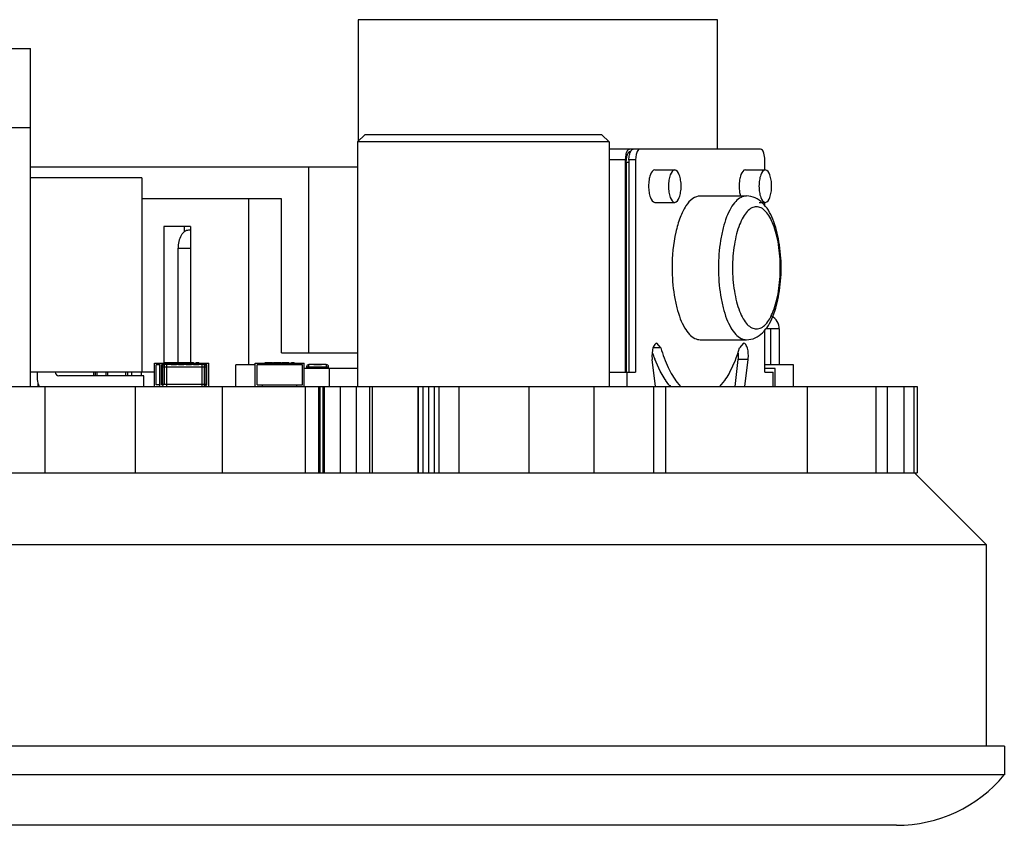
# Model space of a CAD drawing. Header units: inches. Extents: x 398 to 599, y 40 to 151.
# Tile 9 of 100: x 461 to 474, y 140 to 151. Entities that reach past the tile are written whole.
import ezdxf

# ---------------------------------------------------------------- set-up
doc = ezdxf.new("R2010")
doc.units = ezdxf.units.IN
doc.header["$LTSCALE"] = 1.21
doc.header["$MEASUREMENT"] = 0
doc.layers.get('0').update_dxf_attribs({"linetype": 'CONTINUOUS'})

msp = doc.modelspace()

# ---------------------------------------------------------------- linework, layer by layer
at = {"color": 7, "linetype": 'Continuous'}
for p, q in [((470.422, 150.955), (465.422, 150.955)), ((465.422, 150.955), (465.422, 149.265)), ((470.422, 149.155), (470.422, 150.955)), ((458.812, 150.555), (460.862, 150.555)), ((460.862, 145.855), (460.862, 150.555)), ((459.787, 149.455), (460.862, 149.455)), ((465.412, 149.255), (465.512, 149.355)), ((468.812, 149.355), (465.512, 149.355)), ((468.912, 149.255), (468.812, 149.355)), ((468.912, 149.255), (465.412, 149.255)), ((465.412, 149.255), (465.412, 145.855)), ((468.912, 149.255), (468.912, 145.855)), ((471.02, 149.155), (468.912, 149.155)), ((469.14, 149.005), (469.148, 149.08)), ((469.193, 149.154), (469.198, 149.155)), ((469.215, 149.128), (469.219, 149.135)), ((469.243, 149.154), (469.248, 149.155)), ((469.289, 149.08), (469.281, 149.005)), ((471.034, 149.151), (471.02, 149.155)), ((469.14, 149.005), (468.912, 149.005)), ((469.14, 146.055), (469.14, 149.005)), ((469.151, 148.976), (469.159, 149.051)), ((469.151, 148.976), (469.189, 148.976)), ((469.151, 148.976), (469.151, 146.055)), ((469.281, 149.005), (469.189, 149.005)), ((469.189, 149.005), (469.189, 146.055)), ((469.281, 149.005), (469.281, 146.055)), ((471.079, 148.867), (471.079, 149.005)), ((465.412, 148.905), (460.862, 148.905)), ((464.734, 146.323), (464.734, 148.905)), ((469.55, 148.867), (469.827, 148.867)), ((470.81, 148.867), (471.086, 148.867)), ((462.412, 148.755), (460.862, 148.755)), ((462.412, 148.755), (462.412, 146.055)), ((464.355, 148.464), (462.412, 148.464)), ((463.896, 148.464), (463.896, 146.155)), ((464.355, 146.323), (464.355, 148.464)), ((469.55, 148.415), (469.827, 148.415)), ((470.18, 148.505), (470.825, 148.505)), ((470.999, 148.415), (471.086, 148.415)), ((471.079, 148.371), (471.079, 148.415)), ((463.088, 148.08), (462.719, 148.08)), ((462.719, 148.08), (462.719, 146.18)), ((463.006, 148.008), (463.006, 148.08)), ((463.088, 148.027), (463.059, 148.027)), ((463.088, 148.08), (463.088, 146.19)), ((462.916, 147.777), (463.088, 147.777)), ((462.916, 146.19), (462.916, 147.777)), ((471.079, 146.055), (471.079, 146.639)), ((471.28, 146.655), (471.087, 146.655)), ((471.165, 146.155), (471.165, 146.655)), ((471.28, 146.655), (471.28, 146.155)), ((469.631, 146.391), (469.578, 146.457)), ((470.18, 146.505), (470.825, 146.505)), ((470.782, 146.457), (470.729, 146.391)), ((464.355, 146.323), (465.412, 146.323)), ((469.631, 146.391), (469.527, 146.391)), ((462.586, 146.18), (463.342, 146.18)), ((462.586, 145.855), (462.586, 146.18)), ((462.636, 146.18), (462.636, 146.155)), ((462.662, 145.855), (462.662, 146.18)), ((462.712, 146.18), (462.712, 146.155)), ((462.722, 146.19), (463.131, 146.19)), ((462.722, 146.18), (462.722, 146.19)), ((462.762, 146.16), (462.762, 146.18)), ((462.772, 146.18), (462.772, 146.19)), ((462.798, 146.18), (462.798, 146.19)), ((462.848, 146.18), (462.848, 146.19)), ((462.9, 146.18), (462.9, 146.19)), ((462.914, 146.18), (462.914, 146.19)), ((463.015, 146.18), (463.015, 146.19)), ((463.029, 146.18), (463.029, 146.19)), ((463.079, 146.18), (463.079, 146.19)), ((463.131, 146.18), (463.131, 146.19)), ((463.167, 146.19), (463.204, 146.19)), ((463.167, 146.18), (463.167, 146.19)), ((463.19, 146.18), (463.19, 146.19)), ((463.204, 146.18), (463.204, 146.19)), ((463.242, 146.16), (463.242, 146.18)), ((463.292, 146.18), (463.292, 146.155)), ((463.342, 145.855), (463.342, 146.18)), ((463.99, 146.18), (464.67, 146.18)), ((463.99, 145.855), (463.99, 146.18)), ((464.04, 146.18), (464.04, 146.155)), ((464.09, 146.155), (464.09, 146.18)), ((464.126, 146.19), (464.228, 146.19)), ((464.126, 146.18), (464.126, 146.19)), ((464.176, 146.18), (464.176, 146.19)), ((464.228, 146.18), (464.228, 146.19)), ((464.241, 146.19), (464.343, 146.19)), ((464.241, 146.18), (464.241, 146.19)), ((464.343, 146.18), (464.343, 146.19)), ((464.357, 146.19), (464.458, 146.19)), ((464.357, 146.18), (464.357, 146.19)), ((464.407, 146.18), (464.407, 146.19)), ((464.458, 146.18), (464.458, 146.19)), ((464.495, 146.19), (464.532, 146.19)), ((464.495, 146.18), (464.495, 146.19)), ((464.518, 146.18), (464.518, 146.19)), ((464.532, 146.18), (464.532, 146.19)), ((464.57, 146.155), (464.57, 146.18)), ((464.62, 146.18), (464.62, 146.155)), ((464.67, 145.855), (464.67, 146.18)), ((469.557, 145.855), (469.512, 146.231)), ((469.623, 146.068), (469.547, 146.237)), ((470.665, 145.855), (470.71, 146.231)), ((470.848, 146.231), (470.71, 146.231)), ((470.803, 145.855), (470.848, 146.231)), ((462.412, 146.055), (460.862, 146.055)), ((460.957, 146.055), (460.957, 145.955)), ((461.742, 146.005), (461.742, 146.055)), ((461.767, 146.005), (461.767, 146.055)), ((461.785, 146.055), (461.785, 146.005)), ((461.91, 146.055), (461.91, 146.005)), ((461.94, 146.005), (461.94, 146.055)), ((462.184, 146.055), (462.184, 146.005)), ((462.215, 146.005), (462.215, 146.055)), ((462.215, 146.005), (462.215, 146.055)), ((462.269, 146.055), (462.269, 146.005)), ((462.4, 146.055), (462.4, 146.005)), ((462.412, 146.06), (462.586, 146.06)), ((462.662, 146.155), (462.611, 146.155)), ((462.611, 145.88), (462.611, 146.155)), ((462.712, 146.155), (462.687, 146.155)), ((462.687, 145.88), (462.687, 146.155)), ((462.697, 146.129), (463.307, 146.129)), ((462.697, 146.129), (462.697, 145.885)), ((463.277, 146.16), (462.728, 146.16)), ((462.728, 145.885), (462.728, 146.16)), ((462.758, 145.855), (462.758, 146.16)), ((462.821, 146.162), (462.895, 146.162)), ((462.821, 146.162), (462.821, 146.16)), ((462.858, 146.162), (462.858, 146.16)), ((462.895, 146.16), (462.895, 146.162)), ((462.919, 146.162), (462.996, 146.162)), ((462.919, 146.162), (462.919, 146.16)), ((462.996, 146.162), (462.996, 146.16)), ((463.026, 146.162), (463.1, 146.162)), ((463.026, 146.162), (463.026, 146.16)), ((463.063, 146.162), (463.063, 146.16)), ((463.1, 146.16), (463.1, 146.162)), ((463.128, 146.162), (463.202, 146.162)), ((463.128, 146.162), (463.128, 146.16)), ((463.139, 146.16), (463.139, 146.162)), ((463.191, 146.162), (463.191, 146.16)), ((463.202, 146.162), (463.202, 146.16)), ((463.246, 146.16), (463.246, 145.855)), ((463.277, 146.16), (463.277, 145.855)), ((463.317, 146.155), (463.293, 146.155)), ((463.307, 145.885), (463.307, 146.129)), ((463.317, 145.88), (463.317, 146.155)), ((463.99, 146.155), (463.717, 146.155)), ((463.717, 145.855), (463.717, 146.155)), ((463.99, 146.156), (463.902, 146.156)), ((463.902, 146.156), (463.902, 146.155)), ((463.963, 146.156), (463.963, 146.155)), ((464.645, 146.155), (464.015, 146.155)), ((464.015, 145.88), (464.015, 146.155)), ((464.645, 145.88), (464.645, 146.155)), ((465.412, 146.105), (464.67, 146.106)), ((464.704, 146.129), (465.009, 146.129)), ((464.704, 146.129), (464.704, 146.106)), ((464.978, 146.16), (464.735, 146.16)), ((464.735, 146.106), (464.735, 146.16)), ((464.806, 146.162), (464.913, 146.162)), ((464.806, 146.162), (464.806, 146.16)), ((464.808, 146.162), (464.808, 146.16)), ((464.816, 146.162), (464.816, 146.16)), ((464.825, 146.16), (464.825, 146.162)), ((464.913, 146.162), (464.913, 146.16)), ((464.978, 146.16), (464.978, 146.106)), ((465.009, 146.106), (465.009, 146.129)), ((465.02, 145.856), (465.02, 146.106)), ((468.912, 146.055), (469.281, 146.055)), ((469.164, 145.855), (469.164, 146.055)), ((469.691, 145.954), (469.623, 146.068)), ((471.479, 146.155), (471.079, 146.155)), ((471.222, 146.106), (471.079, 146.106)), ((471.079, 146.055), (471.196, 146.055)), ((471.196, 145.855), (471.196, 146.055)), ((471.222, 145.856), (471.222, 146.106)), ((471.479, 145.855), (471.479, 146.155)), ((462.437, 146.005), (461.257, 146.005)), ((462.437, 145.855), (462.437, 146.005)), ((469.745, 145.881), (469.699, 145.942)), ((469.861, 145.909), (469.906, 145.855)), ((470.454, 145.855), (470.523, 145.941)), ((429.675, 145.855), (473.198, 145.855)), ((460.966, 145.896), (460.966, 145.855)), ((461.062, 145.855), (461.062, 144.655)), ((462.317, 145.855), (462.317, 144.655)), ((462.662, 145.88), (462.611, 145.88)), ((462.698, 145.88), (462.687, 145.88)), ((463.307, 145.885), (462.697, 145.885)), ((463.307, 145.88), (463.317, 145.88)), ((463.527, 145.855), (463.527, 144.655)), ((464.015, 145.88), (464.645, 145.88)), ((464.09, 145.855), (464.09, 145.88)), ((464.57, 145.855), (464.57, 145.88)), ((464.684, 145.855), (464.684, 144.655)), ((464.869, 145.855), (464.869, 144.655)), ((464.887, 145.855), (464.887, 144.655)), ((464.931, 145.855), (464.931, 144.655)), ((464.946, 145.855), (464.946, 144.655)), ((465.172, 145.855), (465.172, 144.655)), ((465.391, 145.855), (465.391, 144.655)), ((465.579, 145.855), (465.579, 144.655)), ((465.617, 145.855), (465.617, 144.655)), ((466.25, 145.855), (466.25, 144.655)), ((466.257, 145.855), (466.257, 144.655)), ((466.323, 145.855), (466.323, 144.655)), ((466.401, 145.855), (466.401, 144.655)), ((466.479, 145.855), (466.479, 144.655)), ((466.542, 145.855), (466.542, 144.655)), ((466.824, 145.855), (466.824, 144.655)), ((467.798, 145.855), (467.798, 144.655)), ((468.701, 145.855), (468.701, 144.655)), ((469.531, 145.855), (469.531, 144.655)), ((469.699, 145.855), (469.699, 144.655)), ((471.67, 145.855), (471.67, 144.655)), ((472.622, 145.855), (472.622, 144.655)), ((472.78, 145.855), (472.78, 144.655)), ((473.012, 145.855), (473.012, 144.655)), ((473.152, 145.855), (473.152, 144.655)), ((473.198, 145.855), (473.198, 144.655)), ((429.675, 144.655), (473.198, 144.655)), ((456.369, 144.655), (463.519, 144.655)), ((466.327, 144.655), (468.247, 144.655)), ((472.551, 144.655), (472.622, 144.655)), ((473.162, 144.655), (474.162, 143.655)), ((474.162, 143.655), (428.662, 143.655)), ((474.162, 140.855), (474.162, 143.655)), ((474.412, 140.855), (428.412, 140.855)), ((474.412, 140.855), (474.412, 140.455)), ((474.412, 140.455), (428.412, 140.455)), ((472.912, 139.755), (429.912, 139.755))]:
    msp.add_line(p, q, dxfattribs=at)
at = {"color": 4, "linetype": 'Continuous'}
for p, q in [((463.519, 144.655), (466.327, 144.655)), ((468.247, 144.655), (472.551, 144.655))]:
    msp.add_line(p, q, dxfattribs=at)
at = {"color": 7, "linetype": 'Continuous'}
for centre, radius, start, end in [((471.08, 146.655), 0.2, 0, 62.5836), ((471.553, 147.02), 2.153, 198.9392, 201.3392), ((461.257, 146.055), 0.05, 180, 270), ((462.728, 146.129), 0.0305, 90, 180), ((463.277, 146.129), 0.0305, 0, 90), ((464.735, 146.129), 0.0305, 90, 180), ((464.978, 146.129), 0.0305, 0, 90), ((461.157, 145.955), 0.2, 180, 210.4585), ((470.519, 146.512), 0.998, 213.9564, 214.8102), ((462.728, 145.885), 0.0305, 180, 258.75), ((463.277, 145.885), 0.0305, 270, 0), ((470.303, 146.346), 0.727, 219.8245, 222.5686), ((472.912, 141.712), 1.957, 270, 320.0338)]:
    msp.add_arc(centre, radius, start, end, dxfattribs=at)
for points, knots in [([(469.148, 149.08), (469.149, 149.085), (469.154, 149.104), (469.161, 149.123), (469.169, 149.135)], [0, 0, 0, 0, 0.285559, 1, 1, 1, 1]), ([(469.159, 149.051), (469.16, 149.057), (469.165, 149.076), (469.173, 149.094), (469.181, 149.106)], [0, 0, 0, 0, 0.285572, 1, 1, 1, 1]), ([(469.169, 149.135), (469.171, 149.137), (469.177, 149.145), (469.186, 149.152), (469.193, 149.154)], [0, 0, 0, 0, 0.295652, 1, 1, 1, 1]), ([(469.181, 149.106), (469.183, 149.109), (469.19, 149.119), (469.202, 149.126), (469.21, 149.126)], [0, 0, 0, 0, 0.305591, 1, 1, 1, 1]), ([(469.189, 149.005), (469.189, 149.028), (469.193, 149.071), (469.205, 149.112), (469.215, 149.128)], [0, 0, 0, 0, 0.551822, 1, 1, 1, 1]), ([(469.219, 149.135), (469.22, 149.137), (469.227, 149.145), (469.235, 149.152), (469.243, 149.154)], [0, 0, 0, 0, 0.295645, 1, 1, 1, 1]), ([(469.34, 149.155), (469.328, 149.155), (469.301, 149.129), (469.294, 149.099), (469.289, 149.08)], [0, 0, 0, 0, 0.376097, 1, 1, 1, 1]), ([(471.079, 149.005), (471.079, 149.036), (471.073, 149.086), (471.052, 149.14), (471.034, 149.151)], [0, 0, 0, 0, 0.601023, 1, 1, 1, 1]), ([(469.55, 148.867), (469.52, 148.867), (469.484, 148.803), (469.467, 148.725), (469.462, 148.67), (469.462, 148.641)], [0, 0, 0, 0, 0.358987, 0.660677, 1, 1, 1, 1]), ([(469.827, 148.867), (469.796, 148.867), (469.76, 148.801), (469.744, 148.725), (469.738, 148.67), (469.738, 148.641)], [0, 0, 0, 0, 0.361528, 0.664999, 1, 1, 1, 1]), ([(469.915, 148.641), (469.915, 148.67), (469.91, 148.725), (469.893, 148.801), (469.857, 148.867), (469.827, 148.867)], [0, 0, 0, 0, 0.335001, 0.638472, 1, 1, 1, 1]), ([(470.81, 148.867), (470.78, 148.867), (470.743, 148.803), (470.727, 148.725), (470.722, 148.67), (470.722, 148.641)], [0, 0, 0, 0, 0.358987, 0.660677, 1, 1, 1, 1]), ([(471.086, 148.867), (471.056, 148.867), (471.02, 148.801), (471.003, 148.725), (470.998, 148.67), (470.998, 148.641)], [0, 0, 0, 0, 0.361528, 0.664999, 1, 1, 1, 1]), ([(471.174, 148.641), (471.174, 148.67), (471.169, 148.725), (471.152, 148.801), (471.117, 148.867), (471.086, 148.867)], [0, 0, 0, 0, 0.335001, 0.638472, 1, 1, 1, 1]), ([(469.462, 148.641), (469.462, 148.613), (469.467, 148.557), (469.484, 148.48), (469.52, 148.415), (469.55, 148.415)], [0, 0, 0, 0, 0.339323, 0.641013, 1, 1, 1, 1]), ([(469.738, 148.641), (469.738, 148.613), (469.744, 148.558), (469.76, 148.481), (469.796, 148.416), (469.827, 148.416)], [0, 0, 0, 0, 0.335001, 0.638472, 1, 1, 1, 1]), ([(469.827, 148.416), (469.857, 148.416), (469.893, 148.481), (469.91, 148.558), (469.915, 148.613), (469.915, 148.641)], [0, 0, 0, 0, 0.361528, 0.664999, 1, 1, 1, 1]), ([(470.722, 148.641), (470.722, 148.629), (470.723, 148.581), (470.731, 148.533), (470.741, 148.5)], [0, 0, 0, 0, 0.261777, 1, 1, 1, 1]), ([(470.998, 148.641), (470.998, 148.613), (471.003, 148.558), (471.02, 148.481), (471.056, 148.416), (471.086, 148.416)], [0, 0, 0, 0, 0.335001, 0.638472, 1, 1, 1, 1]), ([(471.086, 148.416), (471.117, 148.416), (471.152, 148.481), (471.169, 148.558), (471.174, 148.613), (471.174, 148.641)], [0, 0, 0, 0, 0.361528, 0.664999, 1, 1, 1, 1]), ([(470.18, 148.504), (470.144, 148.504), (470.061, 148.472), (470.007, 148.405), (469.981, 148.366)], [0, 0, 0, 0, 0.435577, 1, 1, 1, 1]), ([(470.825, 148.504), (470.798, 148.504), (470.741, 148.489), (470.666, 148.426), (470.6, 148.331), (470.543, 148.207), (470.495, 148.055), (470.448, 147.82), (470.434, 147.632), (470.434, 147.505)], [0, 0, 0, 0, 0.068724, 0.149678, 0.249801, 0.370252, 0.509789, 0.665307, 1, 1, 1, 1]), ([(471.307, 147.505), (471.307, 147.627), (471.287, 147.856), (471.222, 148.127), (471.134, 148.306), (471.052, 148.409), (470.949, 148.485), (470.866, 148.505), (470.825, 148.505)], [0, 0, 0, 0, 0.302833, 0.571433, 0.687136, 0.794789, 0.897594, 1, 1, 1, 1]), ([(469.981, 148.366), (469.949, 148.316), (469.892, 148.197), (469.811, 147.91), (469.789, 147.671), (469.789, 147.505)], [0, 0, 0, 0, 0.199628, 0.441595, 1, 1, 1, 1]), ([(471.295, 147.505), (471.295, 147.613), (471.283, 147.772), (471.242, 147.973), (471.202, 148.101), (471.153, 148.208), (471.097, 148.288), (471.034, 148.341), (470.962, 148.36), (470.891, 148.341), (470.828, 148.288), (470.772, 148.207), (470.723, 148.101), (470.683, 147.972), (470.642, 147.772), (470.63, 147.613), (470.63, 147.505)], [0, 0, 0, 0, 0.16736, 0.245135, 0.314917, 0.375145, 0.42521, 0.465689, 0.500049, 0.534424, 0.574916, 0.625004, 0.68525, 0.754992, 0.832702, 1, 1, 1, 1]), ([(463.059, 148.027), (463.05, 148.027), (463.03, 148.024), (463.002, 148.009), (462.978, 147.985), (462.948, 147.941), (462.922, 147.871), (462.916, 147.809), (462.916, 147.777)], [0, 0, 0, 0, 0.090452, 0.187444, 0.295434, 0.416317, 0.693114, 1, 1, 1, 1]), ([(469.789, 147.505), (469.789, 147.377), (469.804, 147.19), (469.851, 146.955), (469.898, 146.803), (469.956, 146.678), (470.022, 146.583), (470.096, 146.521), (470.154, 146.506), (470.18, 146.506)], [0, 0, 0, 0, 0.334693, 0.49021, 0.629747, 0.750198, 0.850321, 0.931276, 1, 1, 1, 1]), ([(470.434, 147.505), (470.434, 147.377), (470.448, 147.19), (470.495, 146.955), (470.543, 146.803), (470.6, 146.678), (470.666, 146.583), (470.741, 146.521), (470.798, 146.506), (470.825, 146.506)], [0, 0, 0, 0, 0.334693, 0.49021, 0.629747, 0.750198, 0.850321, 0.931276, 1, 1, 1, 1]), ([(470.63, 147.505), (470.63, 147.396), (470.642, 147.237), (470.683, 147.037), (470.723, 146.908), (470.772, 146.802), (470.828, 146.721), (470.892, 146.669), (470.963, 146.649), (471.034, 146.669), (471.097, 146.722), (471.153, 146.802), (471.202, 146.909), (471.243, 147.037), (471.283, 147.237), (471.295, 147.397), (471.295, 147.505)], [0, 0, 0, 0, 0.16736, 0.245135, 0.314917, 0.375145, 0.42521, 0.465689, 0.500049, 0.534424, 0.574916, 0.625004, 0.68525, 0.754992, 0.832702, 1, 1, 1, 1]), ([(470.825, 146.505), (470.866, 146.505), (470.949, 146.524), (471.052, 146.6), (471.134, 146.704), (471.222, 146.882), (471.287, 147.153), (471.307, 147.383), (471.307, 147.505)], [0, 0, 0, 0, 0.102398, 0.205208, 0.31288, 0.428594, 0.697172, 1, 1, 1, 1]), ([(469.578, 146.457), (469.566, 146.457), (469.538, 146.434), (469.519, 146.381), (469.508, 146.31), (469.509, 146.258), (469.512, 146.231)], [0, 0, 0, 0, 0.143887, 0.373851, 0.679365, 1, 1, 1, 1]), ([(470.848, 146.231), (470.851, 146.258), (470.852, 146.31), (470.841, 146.381), (470.822, 146.434), (470.794, 146.457), (470.782, 146.457)], [0, 0, 0, 0, 0.320635, 0.626149, 0.856113, 1, 1, 1, 1]), ([(469.631, 146.391), (469.66, 146.298), (469.722, 146.13), (469.812, 145.974), (469.861, 145.909)], [0, 0, 0, 0, 0.544602, 1, 1, 1, 1]), ([(470.523, 145.941), (470.544, 145.971), (470.631, 146.112), (470.691, 146.268), (470.729, 146.391)], [0, 0, 0, 0, 0.220116, 1, 1, 1, 1]), ([(470.71, 146.231), (470.711, 146.24), (470.714, 146.273), (470.712, 146.307), (470.71, 146.332)], [0, 0, 0, 0, 0.243032, 1, 1, 1, 1])]:
    msp.add_open_spline(points, degree=3, knots=knots, dxfattribs=at)

doc.saveas('drawing.dxf')
